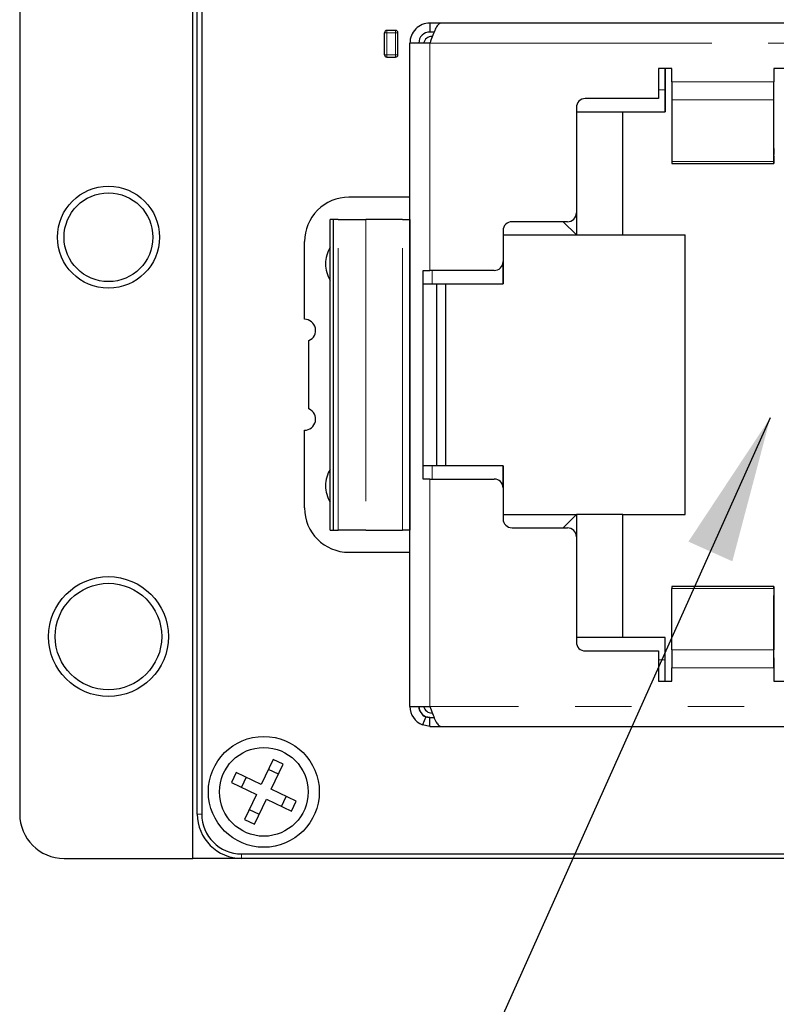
# Model space of a CAD drawing. Header units: millimetres. Extents: x 5 to 274, y 4 to 211.
# Tile 11 of 28: x 201 to 218, y 82 to 105. Entities that reach past the tile are written whole.
import ezdxf

# ---------------------------------------------------------------- set-up
doc = ezdxf.new("R2010")
doc.units = ezdxf.units.MM
doc.linetypes.add('PHANTOM', pattern=[12.7, 6.35, -1.27, 1.27, -1.27, 1.27, -1.27])
doc.layers.add('DIMENSIONS', color=8, linetype='Continuous')
doc.dimstyles.new('SLDDIMSTYLE2', dxfattribs={"dimtxt": 0.18, "dimasz": 3.302, "dimexe": 0, "dimexo": 0.0625, "dimgap": 0, "dimtad": 0, "dimtih": 1, "dimtoh": 1, "dimdec": 0, "dimrnd": 1e-09, "dimzin": 0, "dimdsep": 46, "dimtxsty": 'Standard', "dimsah": 1, "dimcen": 0.09, "dimadec": 0, "dimazin": 0, "dimtfac": 3.302, "dimtdec": 0, "dimtofl": 0, "dimtmove": 0, "dimatfit": 3, "dimfxl": 1, "dimfrac": 2, "dimtolj": 1, "dimtzin": 0, "dimarcsym": 0})

msp = doc.modelspace()

# ---------------------------------------------------------------- linework, layer by layer
at = {"color": 7, "linetype": 'Continuous', "lineweight": 25}
for p, q in [((204.9102041, 85.6157597), (204.9102041, 113.6157597)), ((201.0102041, 112.6157597), (201.0102041, 86.6157597)), ((205.0102041, 86.6157597), (205.0102041, 112.6157597)), ((205.1102041, 112.6157597), (205.1102041, 86.6157597)), ((210.2516175, 104.4408906), (210.2516176, 104.2408906)), ((210.5016175, 104.4408906), (210.2516175, 104.4408906)), ((224.7016175, 104.4408919), (210.5016175, 104.4408906)), ((209.2302769, 103.7256739), (209.2302769, 104.2256739)), ((209.4802769, 104.2756739), (209.2802769, 104.2756739)), ((209.5302769, 103.7256739), (209.5302769, 104.2256739)), ((210.3468693, 104.2408906), (210.2516176, 104.2408906)), ((209.8016189, 89.0408906), (209.8016176, 103.9908906)), ((210.2516176, 103.9908906), (209.8016176, 103.9908906)), ((209.2802769, 103.6756739), (209.4802769, 103.6756739)), ((215.7016176, 103.4208342), (215.4016176, 103.4208342)), ((215.4016176, 103.4208342), (215.4016177, 102.7408911)), ((215.5516177, 102.9408911), (215.5516176, 103.4208342)), ((215.5516181, 103.4208342), (215.5516182, 102.4408911)), ((215.7016176, 103.1208342), (215.7016176, 103.4208342)), ((218.3016176, 103.4208345), (218.0016176, 103.4208344)), ((218.0016176, 103.4208344), (218.0016176, 103.1208344)), ((215.7016176, 103.1208342), (215.7016177, 102.7129957)), ((218.0016177, 102.8942575), (218.0016176, 103.1208344)), ((218.0016177, 102.7129959), (218.0016176, 103.1208344)), ((215.5516177, 102.4408911), (215.5516177, 102.9408911)), ((218.0016179, 101.5011408), (218.0016177, 102.8942575)), ((213.5516177, 102.5408909), (213.5516179, 100.1658909)), ((215.4016177, 102.7408911), (213.7516177, 102.7408909)), ((215.7016177, 102.7129957), (215.7016179, 101.3198791)), ((218.0016179, 101.3198793), (218.0016177, 102.7129959)), ((213.5516177, 102.4408909), (215.5516177, 102.4408911)), ((214.6016183, 99.665891), (214.6016181, 102.440891)), ((214.6016182, 102.440891), (214.6016181, 102.440891)), ((214.6016184, 99.665891), (214.6016182, 102.440891)), ((215.5516182, 102.4408911), (215.5516177, 102.4408911)), ((218.0016179, 101.6122141), (218.0016179, 101.5229298)), ((218.0016179, 101.4483836), (218.0016179, 101.6122141)), ((218.0016179, 101.5229298), (218.0016179, 101.4779557)), ((218.0016179, 101.4483836), (218.0016179, 101.3590993)), ((215.7016179, 101.3198791), (215.7016179, 101.2777176)), ((215.7016179, 101.2777176), (218.0016179, 101.2777178)), ((209.8016179, 100.5158906), (208.4266184, 100.5158904)), ((213.5516183, 100.1658909), (213.5516183, 99.6658909)), ((208.0017854, 93.0158904), (208.0017848, 100.0158904)), ((208.0701889, 100.0158904), (208.0017848, 100.0158904)), ((208.0701889, 100.0158904), (208.0701895, 93.0158904)), ((208.1875293, 100.0158904), (208.0701889, 100.0158904)), ((208.1875293, 100.0158904), (208.8063313, 100.0158905)), ((209.6363481, 100.0158905), (208.8063313, 100.0158905)), ((209.6363481, 100.0158905), (209.8016184, 100.0158906)), ((209.8016184, 100.0158906), (209.8016191, 93.0158906)), ((213.3516179, 99.9658909), (212.1016179, 99.9658908)), ((213.2516179, 99.9658909), (213.551618, 99.6658909)), ((211.9016179, 99.7658907), (211.901618, 99.0658907)), ((211.901618, 99.6658907), (213.551618, 99.6658909)), ((213.5516183, 99.6658909), (213.551618, 99.6658909)), ((213.5516183, 99.6658909), (214.6016183, 99.665891)), ((214.6016184, 99.665891), (214.6016183, 99.665891)), ((214.6016184, 99.665891), (216.0016184, 99.6658911)), ((216.0016189, 93.3658911), (216.0016184, 99.6658911)), ((207.4266187, 97.7658904), (207.4266185, 99.5158904)), ((211.901618, 98.5658907), (211.901618, 99.0658907)), ((211.9016181, 99.0658907), (211.9016181, 98.5658907)), ((210.1016184, 94.1658906), (210.101618, 98.8658906)), ((210.101618, 98.8658906), (210.251618, 98.8658906)), ((211.701618, 98.8658907), (210.251618, 98.8658906)), ((210.1016181, 98.5658906), (210.301618, 98.5658906)), ((210.301618, 98.5658906), (211.901618, 98.5658907)), ((210.4016181, 98.5658906), (210.4016184, 94.4658906)), ((210.6016181, 98.5658906), (210.6016185, 94.4658906)), ((211.901618, 98.5658907), (211.9016181, 98.5658907)), ((207.5266188, 95.7450192), (207.5266187, 97.2867616)), ((207.426619, 93.5158904), (207.4266189, 95.2658904)), ((210.3016184, 94.4658906), (210.1016184, 94.4658906)), ((211.9016184, 94.4658907), (210.3016184, 94.4658906)), ((211.9016184, 93.9658907), (211.9016184, 94.4658907)), ((211.9016184, 94.4658907), (211.9016185, 94.4658907)), ((211.9016185, 94.4658907), (211.9016185, 93.9658907)), ((210.2516184, 94.1658906), (210.1016184, 94.1658906)), ((210.2516184, 94.1658906), (211.7016184, 94.1658907)), ((211.9016184, 93.9658907), (211.9016185, 93.2658907)), ((211.9016185, 93.3658907), (213.5516185, 93.3658909)), ((213.2516185, 93.0658909), (213.5516185, 93.3658909)), ((213.5516185, 93.3658909), (213.5516189, 93.3658909)), ((214.6016189, 93.365891), (213.5516189, 93.3658909)), ((213.5516189, 93.3658909), (213.5516189, 92.8658909)), ((214.6016189, 93.365891), (216.0016189, 93.3658911)), ((214.6016191, 90.590891), (214.6016189, 93.365891)), ((214.6016192, 90.590891), (214.6016189, 93.365891)), ((214.6016189, 93.365891), (214.6016189, 93.365891)), ((208.0017854, 93.0158904), (208.0701895, 93.0158904)), ((208.0701895, 93.0158904), (208.18753, 93.0158904)), ((208.8063319, 93.0158905), (208.18753, 93.0158904)), ((208.8063319, 93.0158905), (209.6363487, 93.0158905)), ((209.8016191, 93.0158906), (209.6363487, 93.0158905)), ((212.1016185, 93.0658908), (213.3516185, 93.0658909)), ((213.5516185, 92.8658909), (213.5516187, 90.4908909)), ((208.4266191, 92.5158904), (209.8016186, 92.5158906)), ((218.0016188, 91.7410844), (215.7016188, 91.7410842)), ((215.7016188, 91.7410842), (215.7016188, 91.6989227)), ((215.7016188, 90.3187864), (215.7016188, 91.6989227)), ((218.0016188, 91.6989229), (218.0016188, 90.3187866)), ((218.0016188, 91.6092824), (218.0016188, 91.5209308)), ((218.0016188, 91.4678611), (218.0016188, 91.5410249)), ((218.0016188, 91.5209308), (218.0016188, 91.3795094)), ((218.0016188, 90.1375251), (218.0016188, 91.5176613)), ((218.0016188, 91.4678611), (218.0016188, 91.3795094)), ((215.5516188, 90.5908911), (213.5516188, 90.5908909)), ((214.6016191, 90.590891), (214.6016192, 90.590891)), ((215.5516188, 90.0908911), (215.5516188, 90.5908911)), ((215.5516192, 90.5908911), (215.5516188, 90.5908911)), ((215.5516193, 89.6109479), (215.5516192, 90.5908911)), ((215.7016188, 90.3187864), (215.7016188, 89.9109479)), ((218.0016188, 89.9109481), (218.0016188, 90.3187866)), ((213.7516188, 90.2908909), (215.4016188, 90.2908911)), ((215.4016188, 90.2908911), (215.4016188, 89.6109479)), ((218.0016188, 90.1375251), (218.0016188, 89.9109481)), ((215.5516188, 89.6109479), (215.5516188, 90.0908911)), ((215.7016188, 89.6109479), (215.7016188, 89.9109479)), ((218.0016188, 89.9109481), (218.0016188, 89.6109481)), ((215.4016188, 89.6109479), (215.7016188, 89.6109479)), ((218.0016188, 89.6109481), (218.3016188, 89.6109482)), ((209.8016189, 89.0408906), (210.2516189, 89.0408906)), ((210.1591332, 88.808627), (210.0851447, 88.622816)), ((210.2516189, 88.7908906), (210.1591332, 88.808627)), ((210.2516189, 88.5908906), (210.2516189, 88.7908906)), ((210.2516189, 88.7908906), (210.3467991, 88.7908906)), ((210.2516189, 88.5908906), (210.0851447, 88.622816)), ((210.2516189, 88.5908906), (210.5016189, 88.5908906)), ((210.5016189, 88.5908906), (224.7016189, 88.5908919)), ((206.7236762, 87.8455232), (206.451974, 87.2826707)), ((206.677115, 87.1739898), (206.9488172, 87.7368423)), ((206.9488172, 87.7368423), (206.7236762, 87.8455232)), ((205.8891215, 87.5543729), (205.7804407, 87.3292319)), ((206.451974, 87.2826707), (205.8891215, 87.5543729)), ((206.1142625, 87.445692), (206.0055817, 87.220551)), ((206.8401363, 87.5117013), (206.6149953, 87.6203822)), ((205.7804407, 87.3292319), (206.3432931, 87.0575297)), ((206.3432931, 87.0575297), (206.071591, 86.4946772)), ((207.2399675, 86.9022876), (206.677115, 87.1739898)), ((206.9061456, 86.7858275), (207.0148265, 87.0109685)), ((206.296732, 86.3859963), (206.5684341, 86.9488488)), ((206.5684341, 86.9488488), (207.1312866, 86.6771466)), ((207.1312866, 86.6771466), (207.2399675, 86.9022876)), ((206.1802718, 86.7198182), (206.4054128, 86.6111373)), ((206.071591, 86.4946772), (206.296732, 86.3859963)), ((206.0102041, 85.7157597), (232.0102041, 85.7157597)), ((202.0102041, 85.6157597), (204.9102041, 85.6157597)), ((206.0102041, 85.6157597), (204.9102041, 85.6157597)), ((232.0102041, 85.6157597), (206.0102041, 85.6157597))]:
    msp.add_line(p, q, dxfattribs=at)
at = {"color": 8, "linetype": 'PHANTOM', "lineweight": 18}
for p, q in [((209.2802769, 104.2256739), (209.2302769, 104.2256739)), ((209.2302769, 104.2256739), (209.2302769, 103.7256739)), ((209.2802769, 104.2756739), (209.2802769, 104.2256739)), ((209.2802769, 104.2256739), (209.4802769, 104.2256739)), ((209.2802769, 103.7256739), (209.2802769, 104.2256739)), ((209.4802769, 104.2256739), (209.4802769, 104.2756739)), ((209.4802769, 104.2256739), (209.4802769, 103.7256739)), ((209.5302769, 104.2256739), (209.4802769, 104.2256739)), ((210.2516176, 103.9908906), (224.9516176, 103.9908919)), ((210.251618, 98.8658906), (210.2516176, 103.9908906)), ((209.2302769, 103.7256739), (209.2802769, 103.7256739)), ((209.4802769, 103.7256739), (209.2802769, 103.7256739)), ((209.2802769, 103.7256739), (209.2802769, 103.6756739)), ((209.4802769, 103.6756739), (209.4802769, 103.7256739)), ((209.4802769, 103.7256739), (209.5302769, 103.7256739)), ((218.0016176, 103.1208344), (215.7016176, 103.1208342)), ((215.4016177, 102.9408911), (215.5516177, 102.9408911)), ((215.7016177, 102.7129957), (218.0016177, 102.7129959)), ((215.7016179, 101.3198791), (218.0016179, 101.3198793)), ((213.551618, 99.6658909), (213.5516179, 100.1658909)), ((208.18753, 93.0158904), (208.1875293, 100.0158904)), ((208.8063313, 100.0158905), (208.8063319, 93.0158905)), ((209.6363487, 93.0158905), (209.6363481, 100.0158905)), ((210.301618, 98.8658906), (210.301618, 98.5658906)), ((210.3016184, 94.4658906), (210.3016184, 94.1658906)), ((210.2516189, 89.0408906), (210.2516184, 94.1658906)), ((213.5516186, 92.8658909), (213.5516185, 93.3658909)), ((215.7016188, 91.6989227), (218.0016188, 91.6989229)), ((218.0016188, 90.3187866), (215.7016188, 90.3187864)), ((215.5516188, 90.0908911), (215.4016188, 90.0908911)), ((215.7016188, 89.9109479), (218.0016188, 89.9109481)), ((224.9516189, 89.0408919), (210.2516189, 89.0408906)), ((205.1102041, 86.6157597), (205.0102041, 86.6157597)), ((206.0102041, 85.7157597), (206.0102041, 85.6157597))]:
    msp.add_line(p, q, dxfattribs=at)
at = {"color": 7, "linetype": 'Continuous', "lineweight": 25, "flags": 128}
for points in [[(218.0016179, 101.3590993), (218.0016179, 101.3285629), (218.0016179, 101.3048561), (218.0016179, 101.2883846), (218.0016179, 101.2794301), (218.0016179, 101.2781461), (218.0016179, 101.2845543), (218.0016179, 101.2985451), (218.0016179, 101.3198793)], [(218.0016188, 91.6989229), (218.0016188, 91.7231068), (218.0016188, 91.7372346), (218.0016188, 91.7409773), (218.0016188, 91.7342479), (218.0016188, 91.7172029), (218.0016188, 91.6902392), (218.0016188, 91.6539844), (218.0016188, 91.6092824)]]:
    msp.add_lwpolyline(points, dxfattribs=at)
at = {"color": 7, "linetype": 'Continuous', "lineweight": 25}
for centre, radius in [((203.0102041, 99.6157597), 1.15), ((203.0102041, 99.6157597), 1), ((203.0102041, 90.6157597), 1.35), ((203.0102041, 90.6157597), 1.2), ((206.5102041, 87.1157597), 1.25), ((206.5102041, 87.1157597), 1)]:
    msp.add_circle(centre, radius, dxfattribs=at)
for centre, radius, start, end in [((210.2516176, 103.9908906), 0.45, 90.00000501, 180.0000056), ((209.2802769, 104.2256739), 0.05, 90, 179.9999975), ((209.2802769, 104.2256739), 0.05, 90, 179.9999975), ((209.4802769, 104.2256739), 0.05, 359.9999975, 90), ((210.2516176, 103.9908906), 0.25, 90.00000501, 180.0000056), ((210.2516181, 103.9908906), 0.25, 90.00000501, 180.0000056), ((210.3016176, 103.9408906), 0.2, 90.00000501, 165.52249282), ((209.2802769, 103.7256739), 0.05, 179.9999975, 270), ((209.2802769, 103.7256739), 0.05, 179.9999975, 270), ((209.4802769, 103.7256739), 0.05, 270, 359.9999975), ((213.7516177, 102.5408909), 0.2, 90.00000501, 180.0000056), ((213.7516177, 102.5408909), 0.2, 90.00000501, 180.0000056), ((208.4266185, 99.5158904), 1, 90.00000501, 180.0000056), ((213.3516179, 100.1658909), 0.2, 270.00000501, 0.0000056), ((213.3516179, 100.1658909), 0.2, 270.00000501, 0.0000056), ((212.1016179, 99.7658908), 0.2, 90.00000501, 180.0000056), ((212.1016179, 99.7658908), 0.2, 90.00000501, 180.0000056), ((208.6516186, 99.0158905), 0.75, 150.04810442, 180.0000056), ((208.6516186, 99.0158905), 0.75, 150.0481071, 180.0000056), ((208.6516186, 99.0158905), 0.75, 180.0000056, 209.95190559), ((208.6516186, 99.0158905), 0.75, 180.0000056, 209.95190292), ((211.701618, 99.0658907), 0.2, 270.00000501, 0.0000056), ((211.701618, 99.0658907), 0.2, 270.00000501, 0.0000056), ((207.4266187, 97.5158904), 0.25, 293.57818349, 90.00000501), ((207.4266189, 95.5158904), 0.25, 270.00000501, 66.42182653), ((208.651619, 94.0158905), 0.75, 150.04810442, 180.0000056), ((208.651619, 94.0158905), 0.75, 150.0481071, 180.0000056), ((211.7016184, 93.9658907), 0.2, 0.0000056, 90.00000501), ((211.7016184, 93.9658907), 0.2, 0.0000056, 90.00000501), ((208.651619, 94.0158905), 0.75, 180.0000056, 209.95190559), ((208.651619, 94.0158905), 0.75, 180.0000056, 209.95190292), ((208.426619, 93.5158904), 1, 180.0000056, 270.00000501), ((212.1016185, 93.2658908), 0.2, 180.0000056, 270.00000501), ((212.1016185, 93.2658908), 0.2, 180.0000056, 270.00000501), ((213.3516185, 92.8658909), 0.2, 0.0000056, 90.00000501), ((213.3516185, 92.8658909), 0.2, 0.0000056, 90.00000501), ((213.7516187, 90.4908909), 0.2, 180.0000056, 270.00000501), ((213.7516187, 90.4908909), 0.2, 180.0000056, 270.00000501), ((210.2516189, 89.0408906), 0.45, 180.0000056, 248.2879206), ((210.2516189, 89.0408906), 0.25, 180.0000056, 248.2879206), ((210.2516194, 89.0408906), 0.25, 180.0000056, 270.00000501), ((210.3016189, 89.0908906), 0.2, 194.47751719, 270.00000501), ((202.0102041, 86.6157597), 1, 180, 270), ((206.0102041, 86.6157597), 1, 180, 270), ((206.0102041, 86.6157597), 0.9, 180, 270)]:
    msp.add_arc(centre, radius, start, end, dxfattribs=at)
for points, knots in [([(210.5016175, 104.4408906), (210.4826255, 104.4352861), (210.4446379, 104.4240761), (210.387684, 104.3370236), (210.3307045, 104.2103054), (210.2852705, 104.0859693), (210.2589864, 104.0117095), (210.2516176, 103.9908906)], [0, 0, 0, 0, 0.22777995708, 0.45560106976, 0.68341442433, 0.91124471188, 1, 1, 1, 1]), ([(210.2516189, 89.0408906), (210.2706109, 88.9872171), (210.3085985, 88.8798605), (210.3655524, 88.739071), (210.4225319, 88.6371673), (210.467966, 88.594926), (210.4942501, 88.5917742), (210.5016189, 88.5908906)], [0, 0, 0, 0, 0.2277799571, 0.4556010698, 0.6834144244, 0.9112447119, 1, 1, 1, 1])]:
    msp.add_open_spline(points, degree=3, knots=knots, dxfattribs=at)

# ---------------------------------------------------------------- leaders
at = {"layer": 'DIMENSIONS'}
msp.add_leader([(217.9210007, 95.5470918), (207.7358343, 72.8153124), (214.0858343, 72.8153124)], dimstyle='SLDDIMSTYLE2', dxfattribs=at)

doc.saveas('drawing.dxf')
